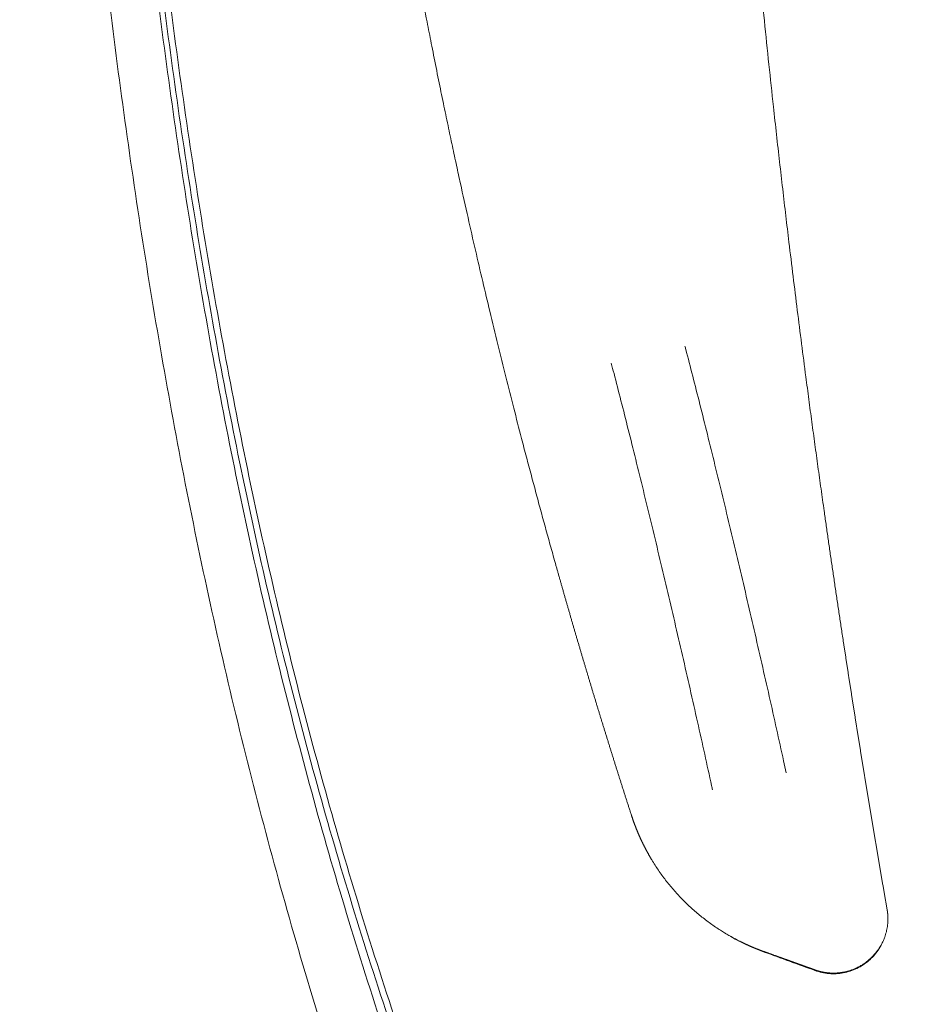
# Model space of a CAD drawing. Header units: millimetres. Extents: x -860 to 860, y -3056 to 396.
# Tile 2 of 242: x -860 to -447, y -2547 to -2092. Entities that reach past the tile are written whole.
import ezdxf

# ---------------------------------------------------------------- set-up
doc = ezdxf.new("R2010")
doc.units = ezdxf.units.MM
doc.layers.add('ORTHO$2', color=7, linetype='Continuous', true_color=0xffffff)

msp = doc.modelspace()

# ---------------------------------------------------------------- linework, layer by layer
at = {"layer": 'ORTHO$2', "color": 155, "linetype": 'Continuous', "lineweight": 18}
for points, knots in [([(-830.48, 82.79), (-831.41, -12.59), (-833, -188.16), (-834.89, -443.93), (-836.21, -684.53), (-836.8, -885.03), (-836.81, -1045.43), (-836.5, -1165.73), (-835.68, -1285.98), (-834.16, -1406.19), (-831.86, -1526.35), (-828.51, -1646.43), (-823.38, -1766.32), (-815.78, -1885.92), (-805.1, -2005.09), (-790.77, -2123.57), (-772.18, -2241.02), (-752.58, -2337.66), (-734.06, -2413.93), (-718.75, -2470.53), (-702.04, -2526.47), (-683.98, -2581.73), (-664.61, -2636.29), (-643.94, -2690.13), (-627.47, -2729.95), (-617.04, -2754.11), (-613.93, -2761.23), (-612.01, -2765.6), (-610.32, -2769.42), (-607.64, -2775.41), (-603.71, -2784.11), (-592.42, -2808.45), (-577.3, -2838.28), (-558.15, -2871.41), (-542.8, -2895.73), (-526.43, -2919.46), (-509.02, -2942.55), (-490.56, -2964.95), (-474.31, -2982.99), (-461.21, -2996.59), (-454.3, -3003.48), (-450.36, -3007.31), (-449.03, -3008.6), (-447.92, -3009.67), (-447, -3010.49), (-446.31, -3011.09), (-445.61, -3011.66), (-444.89, -3012.21), (-444.12, -3012.79), (-443.28, -3013.4), (-442.52, -3013.91), (-441.92, -3014.31), (-441.31, -3014.69), (-440.7, -3015.06), (-440.09, -3015.41), (-439.47, -3015.76), (-438.85, -3016.09), (-438.22, -3016.41), (-437.74, -3016.65), (-437.34, -3016.84), (-437.02, -3016.99), (-435.74, -3017.57), (-433.93, -3018.29), (-431.58, -3019.04), (-429.71, -3019.55), (-428.07, -3019.9), (-426.69, -3020.15), (-425.31, -3020.36), (-423.92, -3020.51), (-422.52, -3020.62), (-421.65, -3020.66), (-420.95, -3020.69), (-420.25, -3020.7), (-419.33, -3020.72), (-418.43, -3020.74), (-417.73, -3020.75), (-417.29, -3020.75), (-416.88, -3020.76), (-416.43, -3020.76), (-415.95, -3020.77), (-415.3, -3020.77), (-414.5, -3020.78), (-413.25, -3020.78), (-411.68, -3020.77), (-409.17, -3020.74), (-402.28, -3020.66), (-385.98, -3020.48), (-330.84, -3019.86), (-240.6, -3018.98), (-120.3, -3018.43), (-40.1, -3018.42), (0, -3018.42)], [0, 0, 0, 0, 0.078294, 0.144131, 0.209967, 0.275803, 0.308721, 0.341639, 0.374557, 0.407475, 0.440393, 0.473311, 0.506229, 0.539147, 0.572065, 0.604983, 0.637901, 0.670819, 0.687278, 0.703737, 0.720197, 0.736656, 0.753115, 0.769574, 0.786033, 0.790147, 0.792205, 0.792719, 0.794262, 0.795805, 0.798377, 0.802492, 0.818951, 0.82718, 0.83541, 0.843639, 0.851869, 0.860098, 0.868328, 0.872443, 0.876043, 0.876557, 0.877072, 0.877586, 0.877843, 0.8781, 0.878357, 0.878615, 0.878872, 0.879129, 0.879386, 0.879515, 0.879643, 0.879901, 0.880029, 0.880158, 0.880415, 0.880543, 0.880672, 0.880801, 0.880865, 0.880929, 0.881829, 0.882279, 0.882729, 0.883244, 0.883501, 0.883758, 0.884272, 0.88453, 0.884787, 0.884915, 0.885044, 0.885301, 0.88559, 0.885703, 0.885815, 0.885928, 0.886041, 0.886185, 0.88633, 0.886587, 0.886844, 0.887359, 0.887873, 0.888902, 0.893016, 0.901246, 0.934164, 0.967082, 1, 1, 1, 1]), ([(0, -3008.49), (-40.1, -3008.49), (-120.31, -3008.5), (-240.62, -3009.19), (-330.84, -3010.36), (-385.98, -3011.29), (-402.27, -3011.58), (-409.16, -3011.7), (-411.67, -3011.75), (-413.23, -3011.78), (-414.49, -3011.8), (-415.29, -3011.82), (-415.96, -3011.83), (-416.45, -3011.84), (-416.9, -3011.85), (-417.31, -3011.85), (-417.72, -3011.86), (-418.34, -3011.87), (-419.14, -3011.89), (-419.97, -3011.91), (-420.6, -3011.92), (-421.23, -3011.93), (-422.02, -3011.92), (-423.29, -3011.88), (-424.57, -3011.79), (-425.84, -3011.65), (-427.12, -3011.47), (-428.63, -3011.2), (-430.36, -3010.8), (-432.55, -3010.18), (-434.24, -3009.58), (-435.44, -3009.07), (-435.74, -3008.94), (-436.12, -3008.78), (-436.56, -3008.58), (-437.15, -3008.3), (-437.73, -3008.01), (-438.31, -3007.7), (-438.89, -3007.39), (-439.46, -3007.06), (-440.03, -3006.72), (-440.6, -3006.37), (-441.29, -3005.92), (-442.09, -3005.36), (-442.85, -3004.81), (-443.58, -3004.24), (-444.28, -3003.66), (-444.97, -3003.07), (-445.86, -3002.24), (-446.93, -3001.17), (-448.22, -2999.88), (-452.06, -2996.01), (-458.8, -2989.06), (-471.54, -2975.37), (-487.36, -2957.25), (-505.32, -2934.84), (-522.26, -2911.79), (-538.2, -2888.15), (-553.16, -2863.98), (-571.87, -2831.09), (-586.73, -2801.55), (-597.93, -2777.45), (-601.85, -2768.84), (-604.52, -2762.9), (-606.22, -2759.11), (-608.14, -2754.77), (-611.27, -2747.71), (-621.73, -2723.71), (-638.26, -2684.18), (-659.02, -2630.74), (-678.47, -2576.6), (-696.6, -2521.77), (-713.36, -2466.26), (-728.71, -2410.08), (-747.28, -2334.37), (-766.92, -2238.35), (-785.55, -2121.53), (-799.89, -2003.58), (-810.56, -1884.85), (-818.14, -1765.6), (-823.24, -1645.96), (-826.55, -1526.05), (-828.82, -1405.98), (-830.28, -1285.86), (-831.05, -1165.67), (-831.33, -1045.4), (-831.3, -885.02), (-830.73, -684.54), (-829.44, -443.96), (-827.6, -188.21), (-826.05, -12.66), (-825.14, 82.7)], [0, 0, 0, 0, 0.032918, 0.065837, 0.098755, 0.106984, 0.111099, 0.112128, 0.112642, 0.113157, 0.113414, 0.113671, 0.113816, 0.11396, 0.114073, 0.114185, 0.114298, 0.11441, 0.1147, 0.114957, 0.115085, 0.115214, 0.115471, 0.115728, 0.116243, 0.1165, 0.116757, 0.117271, 0.117721, 0.118171, 0.119072, 0.119136, 0.1192, 0.119329, 0.119457, 0.119586, 0.119843, 0.119972, 0.1201, 0.120357, 0.120486, 0.120615, 0.120872, 0.121129, 0.121386, 0.121643, 0.1219, 0.122158, 0.122415, 0.122929, 0.123444, 0.123958, 0.127558, 0.131673, 0.139903, 0.148132, 0.156362, 0.164591, 0.172821, 0.181051, 0.19751, 0.201624, 0.204196, 0.205739, 0.207282, 0.207797, 0.209854, 0.213969, 0.230428, 0.246887, 0.263346, 0.279805, 0.296264, 0.312724, 0.329183, 0.362101, 0.395019, 0.427938, 0.460856, 0.493774, 0.526692, 0.559611, 0.592529, 0.625447, 0.658365, 0.691284, 0.724202, 0.790039, 0.855875, 0.921712, 1, 1, 1, 1]), ([(-454.59, -3040.48), (-454.84, -3040.28), (-455.28, -3039.93), (-455.96, -3039.39), (-456.7, -3038.78), (-457.7, -3037.95), (-458.96, -3036.87), (-460.45, -3035.59), (-464.74, -3031.87), (-472.32, -3025.12), (-486.68, -3011.71), (-504.53, -2993.76), (-524.81, -2971.25), (-543.93, -2947.85), (-561.87, -2923.62), (-578.62, -2898.64), (-599.36, -2864.46), (-615.44, -2833.54), (-627.1, -2808.28), (-631.11, -2799.25), (-633.81, -2793.04), (-635.48, -2789.11), (-637.38, -2784.63), (-640.47, -2777.34), (-650.78, -2752.6), (-667.05, -2711.75), (-687.46, -2656.46), (-706.59, -2600.4), (-724.44, -2543.6), (-741, -2486.1), (-756.19, -2427.98), (-774.57, -2349.74), (-794.06, -2250.84), (-812.56, -2131.07), (-826.88, -2010.65), (-837.59, -1889.9), (-845.25, -1769.01), (-850.48, -1648.17), (-853.96, -1527.5), (-856.4, -1406.95), (-858.09, -1286.43), (-859.07, -1165.95), (-859.49, -1045.55), (-859.54, -885.05), (-858.93, -684.47), (-857.46, -443.8), (-855.42, -189.41), (-853.75, -15.25), (-852.77, 78.7)], [0, 0, 0, 0, 0.000291, 0.000584, 0.000877, 0.00117, 0.001757, 0.002343, 0.002929, 0.007032, 0.011722, 0.021101, 0.03048, 0.039859, 0.049239, 0.058618, 0.067997, 0.086755, 0.091445, 0.094376, 0.096134, 0.097893, 0.098479, 0.100824, 0.105513, 0.124272, 0.14303, 0.161788, 0.180547, 0.199305, 0.218063, 0.236821, 0.274338, 0.311855, 0.349371, 0.386888, 0.424404, 0.461921, 0.499438, 0.536954, 0.574471, 0.611987, 0.649504, 0.687021, 0.762054, 0.837087, 0.91212, 1, 1, 1, 1]), ([(0, -3011.04), (-40.1, -3011.04), (-120.31, -3011.05), (-240.61, -3011.76), (-330.84, -3012.98), (-385.98, -3013.95), (-402.28, -3014.25), (-409.17, -3014.38), (-411.67, -3014.43), (-413.24, -3014.46), (-414.5, -3014.49), (-415.3, -3014.51), (-415.97, -3014.52), (-416.45, -3014.53), (-416.91, -3014.54), (-417.33, -3014.55), (-417.76, -3014.56), (-418.43, -3014.58), (-419.3, -3014.59), (-420.2, -3014.61), (-420.88, -3014.62), (-421.57, -3014.63), (-422.43, -3014.62), (-423.81, -3014.57), (-425.19, -3014.47), (-426.58, -3014.31), (-427.96, -3014.11), (-429.59, -3013.81), (-431.47, -3013.37), (-433.85, -3012.69), (-435.67, -3012.02), (-436.97, -3011.47), (-437.3, -3011.33), (-437.7, -3011.15), (-438.18, -3010.93), (-438.82, -3010.62), (-439.45, -3010.31), (-440.08, -3009.97), (-440.7, -3009.63), (-441.31, -3009.27), (-441.93, -3008.9), (-442.54, -3008.51), (-443.29, -3008.01), (-444.15, -3007.42), (-444.94, -3006.84), (-445.67, -3006.27), (-446.38, -3005.69), (-447.07, -3005.09), (-447.97, -3004.26), (-449.04, -3003.17), (-450.33, -3001.88), (-454.18, -2997.98), (-460.95, -2990.98), (-473.75, -2977.18), (-489.63, -2958.95), (-507.66, -2936.39), (-524.66, -2913.21), (-540.66, -2889.45), (-555.68, -2865.15), (-574.45, -2832.12), (-589.36, -2802.46), (-600.59, -2778.3), (-604.52, -2769.67), (-607.2, -2763.71), (-608.9, -2759.92), (-610.83, -2755.58), (-613.96, -2748.51), (-624.44, -2724.5), (-640.99, -2684.95), (-661.77, -2631.48), (-681.25, -2577.31), (-699.4, -2522.45), (-716.19, -2466.89), (-731.56, -2410.67), (-750.15, -2334.88), (-769.82, -2238.78), (-788.47, -2121.87), (-802.82, -2003.85), (-813.49, -1885.05), (-821.09, -1765.74), (-826.19, -1646.06), (-829.49, -1526.11), (-831.76, -1406.03), (-833.22, -1285.89), (-833.99, -1165.69), (-834.27, -1045.41), (-834.24, -885.02), (-833.66, -684.53), (-832.38, -443.95), (-830.55, -189.36), (-829.01, -14.96), (-828.11, 79.23)], [0, 0, 0, 0, 0.03295, 0.065899, 0.098849, 0.107087, 0.111205, 0.112235, 0.11275, 0.113265, 0.113522, 0.11378, 0.113924, 0.114069, 0.114182, 0.114294, 0.114407, 0.11452, 0.114809, 0.115067, 0.115195, 0.115324, 0.115582, 0.115839, 0.116354, 0.116611, 0.116869, 0.117383, 0.117834, 0.118284, 0.119185, 0.11925, 0.119314, 0.119443, 0.119572, 0.1197, 0.119958, 0.120086, 0.120215, 0.120472, 0.120601, 0.12073, 0.120987, 0.121245, 0.121502, 0.12176, 0.122017, 0.122274, 0.122532, 0.123047, 0.123562, 0.124076, 0.12768, 0.131799, 0.140036, 0.148274, 0.156511, 0.164749, 0.172986, 0.181224, 0.197698, 0.201817, 0.204391, 0.205936, 0.20748, 0.207995, 0.210055, 0.214173, 0.230648, 0.247123, 0.263598, 0.280073, 0.296548, 0.313023, 0.329497, 0.362447, 0.395397, 0.428347, 0.461296, 0.494246, 0.527196, 0.560146, 0.593095, 0.626045, 0.658995, 0.691945, 0.724894, 0.790794, 0.856693, 0.922593, 1, 1, 1, 1]), ([(-727.93, -1499.99), (-727.93, -1500.52), (-727.93, -1501.57), (-727.93, -1503.14), (-727.93, -1504.72), (-727.92, -1506.3), (-727.92, -1507.88), (-727.92, -1509.46), (-727.91, -1511.05), (-727.91, -1512.63), (-727.9, -1514.22), (-727.89, -1515.81), (-727.88, -1517.4), (-727.87, -1518.99), (-727.86, -1520.59), (-727.85, -1522.18), (-727.84, -1523.78), (-727.83, -1525.38), (-727.82, -1526.98), (-727.8, -1528.58), (-727.79, -1530.19), (-727.77, -1531.79), (-727.75, -1533.4), (-727.74, -1535.01), (-727.72, -1536.62), (-727.7, -1538.23), (-727.68, -1539.85), (-727.66, -1541.47), (-727.64, -1543.08), (-727.61, -1544.7), (-727.59, -1546.32), (-727.57, -1547.95), (-727.54, -1549.57), (-727.52, -1551.2), (-727.49, -1552.83), (-727.46, -1554.46), (-727.43, -1556.09), (-727.4, -1557.72), (-727.37, -1559.35), (-727.34, -1560.99), (-727.31, -1562.63), (-727.27, -1564.27), (-727.24, -1565.91), (-727.2, -1567.55), (-727.17, -1569.2), (-727.13, -1570.84), (-727.09, -1572.49), (-727.06, -1574.14), (-727.02, -1575.79), (-726.98, -1577.45), (-726.93, -1579.1), (-726.89, -1580.76), (-726.85, -1582.42), (-726.8, -1584.08), (-726.76, -1585.74), (-726.71, -1587.4), (-726.67, -1589.07), (-726.62, -1590.74), (-726.57, -1592.4), (-726.52, -1594.07), (-726.47, -1595.75), (-726.42, -1597.42), (-726.36, -1599.09), (-726.31, -1600.77), (-726.26, -1602.45), (-726.2, -1604.13), (-726.14, -1605.81), (-726.09, -1607.5), (-726.03, -1609.18), (-725.97, -1610.87), (-725.91, -1612.56), (-725.85, -1614.25), (-725.78, -1615.94), (-725.72, -1617.63), (-725.66, -1619.33), (-725.59, -1621.02), (-725.24, -1629.96), (-724.54, -1646.32), (-723.32, -1670.26), (-721.88, -1694.73), (-720.22, -1719.72), (-718.55, -1742.01), (-716.96, -1761.56), (-715.5, -1778.3), (-713.92, -1795.38), (-712.21, -1812.8), (-710.37, -1830.56), (-708.39, -1848.65), (-706.42, -1865.7), (-704.48, -1881.72), (-702.59, -1896.73), (-700.57, -1912.11), (-698.65, -1926.26), (-696.83, -1939.19), (-695.14, -1950.9), (-693.35, -1962.99), (-691.45, -1975.47), (-689.18, -1989.94), (-686.43, -2006.93), (-683.07, -2026.98), (-680.32, -2042.64), (-678.38, -2053.44), (-677.39, -2058.91), (-676.29, -2064.9), (-675.09, -2071.41), (-673.33, -2080.75), (-671.33, -2091.25), (-669.38, -2101.19), (-667.61, -2110.15), (-665.75, -2119.42), (-663.52, -2130.29), (-661.39, -2140.52), (-659.36, -2150.11), (-657.44, -2159.06), (-655.04, -2170.07), (-652.13, -2183.15), (-648.7, -2198.27), (-645.34, -2212.71), (-641.89, -2227.25), (-638.33, -2241.95), (-634.63, -2256.87), (-630.97, -2271.35), (-627.78, -2283.73), (-625.06, -2294.13), (-622.79, -2302.68), (-620.53, -2311.13), (-618.27, -2319.49), (-616.01, -2327.74), (-613.75, -2335.89), (-612.17, -2341.56), (-611.26, -2344.77), (-611.04, -2345.56), (-610.82, -2346.35), (-610.59, -2347.15), (-610.37, -2347.94), (-610.15, -2348.73), (-609.92, -2349.52), (-609.7, -2350.32), (-609.47, -2351.11), (-609.25, -2351.9), (-609.02, -2352.69), (-608.8, -2353.49), (-608.57, -2354.28), (-608.35, -2355.07), (-608.12, -2355.86), (-607.89, -2356.66), (-607.67, -2357.45), (-607.44, -2358.24), (-607.21, -2359.04), (-606.99, -2359.83), (-606.76, -2360.62), (-606.53, -2361.41), (-606.3, -2362.21), (-606.08, -2363), (-605.85, -2363.79), (-605.62, -2364.59), (-605.39, -2365.38), (-605.16, -2366.17), (-604.93, -2366.97), (-604.7, -2367.76), (-604.47, -2368.55), (-604.24, -2369.35), (-604.01, -2370.14), (-603.78, -2370.93), (-603.55, -2371.73), (-603.32, -2372.52), (-603.09, -2373.32), (-602.86, -2374.11), (-602.62, -2374.9), (-602.39, -2375.7), (-602.16, -2376.49), (-601.93, -2377.28), (-601.69, -2378.08), (-601.46, -2378.87), (-601.23, -2379.66), (-601, -2380.46), (-600.76, -2381.25), (-600.53, -2382.05), (-600.29, -2382.84), (-600.06, -2383.63), (-599.83, -2384.43), (-599.59, -2385.22), (-599.36, -2386.02), (-599.12, -2386.81), (-598.88, -2387.6), (-598.65, -2388.4), (-598.41, -2389.19), (-598.18, -2389.99), (-597.94, -2390.78), (-597.7, -2391.57), (-597.47, -2392.37), (-597.23, -2393.16), (-596.99, -2393.96), (-596.75, -2394.75), (-596.52, -2395.55), (-596.28, -2396.34), (-596.04, -2397.13), (-595.8, -2397.93), (-595.56, -2398.72), (-595.32, -2399.52), (-595.08, -2400.31), (-594.85, -2401.1), (-594.61, -2401.9), (-594.37, -2402.69), (-594.13, -2403.49), (-593.89, -2404.28), (-593.64, -2405.08), (-593.4, -2405.87), (-593.16, -2406.66), (-592.92, -2407.46), (-592.68, -2408.25), (-592.44, -2409.05), (-592.2, -2409.84), (-591.95, -2410.64), (-591.71, -2411.43), (-591.47, -2412.22), (-591.23, -2413.02), (-590.98, -2413.81), (-590.74, -2414.61), (-590.5, -2415.4), (-590.25, -2416.2), (-590.01, -2416.99), (-589.76, -2417.79), (-589.52, -2418.58), (-589.27, -2419.37), (-589.03, -2420.17), (-588.78, -2420.96), (-588.54, -2421.76), (-588.29, -2422.55), (-588.05, -2423.35), (-587.8, -2424.14), (-587.55, -2424.93), (-587.31, -2425.73), (-587.06, -2426.52), (-586.81, -2427.32), (-586.57, -2428.11), (-586.32, -2428.91), (-586.07, -2429.7), (-585.82, -2430.5), (-585.57, -2431.29), (-585.33, -2432.08), (-585.08, -2432.88), (-584.83, -2433.67), (-584.58, -2434.47), (-584.33, -2435.26), (-584.08, -2436.06), (-583.83, -2436.85), (-583.58, -2437.65), (-583.33, -2438.44), (-583.08, -2439.23), (-582.83, -2440.03), (-582.58, -2440.82), (-582.32, -2441.62), (-582.07, -2442.41), (-581.82, -2443.21), (-581.57, -2444), (-581.32, -2444.8), (-581.06, -2445.59), (-580.81, -2446.39), (-580.56, -2447.18), (-580.31, -2447.97), (-580.05, -2448.77), (-579.8, -2449.56), (-579.54, -2450.36), (-579.29, -2451.15), (-579.04, -2451.95), (-578.78, -2452.74), (-578.53, -2453.54), (-578.27, -2454.33), (-578.02, -2455.13), (-577.76, -2455.92), (-577.5, -2456.72), (-577.25, -2457.51), (-576.99, -2458.3), (-576.74, -2459.1), (-576.56, -2459.63), (-576.48, -2459.89)], [0, 0, 0, 0, 0.001605, 0.003212, 0.00482, 0.006431, 0.008043, 0.009657, 0.011272, 0.012889, 0.014508, 0.016129, 0.017751, 0.019375, 0.021001, 0.022629, 0.024258, 0.025889, 0.027522, 0.029156, 0.030792, 0.03243, 0.03407, 0.035711, 0.037355, 0.039, 0.040646, 0.042295, 0.043945, 0.045597, 0.04725, 0.048905, 0.050563, 0.052221, 0.053882, 0.055544, 0.057208, 0.058874, 0.060542, 0.062211, 0.063882, 0.065555, 0.067229, 0.068906, 0.070584, 0.072263, 0.073945, 0.075628, 0.077313, 0.079, 0.080689, 0.082379, 0.084071, 0.085765, 0.08746, 0.089158, 0.090857, 0.092558, 0.09426, 0.095965, 0.097671, 0.099378, 0.101088, 0.102799, 0.104513, 0.106227, 0.107944, 0.109662, 0.111383, 0.113105, 0.114828, 0.116554, 0.118281, 0.12001, 0.12174, 0.123473, 0.125207, 0.149112, 0.173571, 0.198583, 0.224147, 0.250261, 0.267057, 0.284214, 0.301732, 0.319611, 0.337851, 0.35645, 0.375409, 0.390477, 0.405941, 0.421802, 0.438059, 0.44976, 0.461866, 0.474376, 0.48729, 0.500607, 0.519353, 0.54017, 0.563058, 0.568215, 0.573914, 0.580153, 0.586934, 0.594257, 0.609397, 0.619792, 0.625442, 0.637494, 0.648881, 0.659604, 0.669663, 0.679057, 0.687788, 0.704398, 0.720325, 0.735567, 0.750126, 0.766396, 0.782214, 0.797578, 0.812486, 0.821693, 0.830804, 0.839818, 0.848735, 0.857554, 0.866275, 0.874897, 0.875746, 0.876594, 0.877443, 0.878292, 0.879141, 0.87999, 0.88084, 0.881689, 0.882539, 0.883388, 0.884238, 0.885088, 0.885938, 0.886788, 0.887639, 0.888489, 0.88934, 0.890191, 0.891041, 0.891892, 0.892744, 0.893595, 0.894446, 0.895298, 0.896149, 0.897001, 0.897853, 0.898705, 0.899557, 0.900409, 0.901262, 0.902114, 0.902967, 0.903819, 0.904672, 0.905525, 0.906378, 0.907232, 0.908085, 0.908938, 0.909792, 0.910646, 0.911499, 0.912353, 0.913207, 0.914061, 0.914916, 0.91577, 0.916624, 0.917479, 0.918334, 0.919189, 0.920043, 0.920899, 0.921754, 0.922609, 0.923464, 0.92432, 0.925175, 0.926031, 0.926887, 0.927743, 0.928599, 0.929455, 0.930311, 0.931167, 0.932024, 0.93288, 0.933737, 0.934594, 0.93545, 0.936307, 0.937164, 0.938022, 0.938879, 0.939736, 0.940593, 0.941451, 0.942309, 0.943166, 0.944024, 0.944882, 0.94574, 0.946598, 0.947456, 0.948315, 0.949173, 0.950032, 0.95089, 0.951749, 0.952608, 0.953467, 0.954326, 0.955185, 0.956044, 0.956903, 0.957763, 0.958622, 0.959482, 0.960341, 0.961201, 0.962061, 0.962921, 0.963781, 0.964641, 0.965502, 0.966362, 0.967223, 0.968083, 0.968944, 0.969805, 0.970666, 0.971527, 0.972388, 0.973249, 0.97411, 0.974972, 0.975833, 0.976695, 0.977557, 0.978419, 0.979281, 0.980143, 0.981005, 0.981867, 0.98273, 0.983592, 0.984455, 0.985317, 0.98618, 0.987043, 0.987906, 0.988769, 0.989633, 0.990496, 0.991359, 0.992223, 0.993087, 0.99395, 0.994814, 0.995678, 0.996542, 0.997407, 0.998271, 0.999135, 1, 1, 1, 1]), ([(-458.15, -2503.6), (-458.26, -2502.99), (-458.47, -2501.76), (-458.79, -2499.93), (-459.11, -2498.09), (-459.43, -2496.25), (-459.75, -2494.42), (-460.06, -2492.58), (-460.38, -2490.74), (-460.7, -2488.9), (-461.01, -2487.06), (-461.33, -2485.22), (-461.64, -2483.38), (-461.95, -2481.54), (-462.27, -2479.7), (-462.58, -2477.85), (-462.89, -2476.01), (-463.21, -2474.16), (-463.52, -2472.32), (-463.83, -2470.47), (-464.14, -2468.63), (-464.45, -2466.78), (-464.76, -2464.93), (-465.07, -2463.08), (-465.38, -2461.23), (-465.69, -2459.38), (-465.99, -2457.53), (-466.3, -2455.68), (-466.61, -2453.83), (-466.91, -2451.98), (-467.22, -2450.12), (-467.52, -2448.27), (-467.83, -2446.41), (-468.13, -2444.56), (-468.44, -2442.7), (-468.74, -2440.84), (-469.04, -2438.98), (-469.35, -2437.12), (-469.65, -2435.26), (-469.95, -2433.4), (-470.25, -2431.54), (-470.55, -2429.67), (-470.85, -2427.81), (-471.15, -2425.94), (-471.45, -2424.08), (-471.75, -2422.21), (-472.05, -2420.34), (-472.35, -2418.47), (-472.65, -2416.6), (-472.94, -2414.73), (-473.24, -2412.86), (-473.53, -2410.98), (-473.83, -2409.11), (-474.13, -2407.23), (-474.42, -2405.36), (-474.71, -2403.48), (-475.01, -2401.6), (-475.3, -2399.72), (-475.6, -2397.84), (-475.89, -2395.96), (-476.18, -2394.07), (-476.47, -2392.19), (-476.76, -2390.3), (-477.05, -2388.42), (-477.34, -2386.53), (-477.63, -2384.64), (-477.92, -2382.75), (-478.43, -2379.42), (-479.16, -2374.66), (-480.09, -2368.46), (-481.02, -2362.26), (-481.94, -2356.08), (-482.85, -2349.89), (-483.76, -2343.72), (-484.66, -2337.55), (-485.55, -2331.39), (-486.43, -2325.24), (-487.5, -2317.74), (-488.75, -2308.86), (-490.17, -2298.59), (-491.59, -2288.27), (-493, -2277.9), (-494.39, -2267.49), (-495.98, -2255.43), (-497.76, -2241.67), (-499.73, -2226.17), (-501.67, -2210.5), (-503.44, -2195.92), (-505.05, -2182.44), (-506.49, -2170.06), (-507.93, -2157.54), (-509.36, -2144.86), (-511.01, -2129.82), (-512.9, -2112.28), (-515, -2092.13), (-517.07, -2071.44), (-519.13, -2050.2), (-521.16, -2028.42), (-523.39, -2003.46), (-525.79, -1975), (-527.86, -1948.96), (-529.43, -1928), (-530.56, -1912.46), (-531.68, -1896.44), (-532.66, -1881.67), (-533.53, -1868.18), (-534.3, -1855.98), (-535.06, -1843.34), (-535.82, -1830.26), (-536.44, -1819.15), (-536.93, -1810.04), (-537.3, -1802.97), (-537.68, -1795.56), (-538.07, -1787.82), (-538.47, -1779.74), (-538.87, -1771.33), (-539.27, -1762.59), (-539.58, -1755.55), (-539.82, -1750.08), (-539.99, -1746), (-540.2, -1741.13), (-540.43, -1735.45), (-540.69, -1728.97), (-541.03, -1720.25), (-541.4, -1710.17), (-541.77, -1699.61), (-542.19, -1687.29), (-542.63, -1673), (-543.1, -1656.54), (-543.48, -1641.31), (-543.81, -1627.06), (-544.09, -1613.53), (-544.33, -1600.44), (-544.53, -1587.75), (-544.71, -1575.46), (-544.81, -1566.99), (-544.86, -1562.19), (-544.87, -1560.93), (-544.88, -1559.68), (-544.9, -1558.42), (-544.91, -1557.17), (-544.92, -1555.93), (-544.93, -1554.68), (-544.94, -1553.44), (-544.95, -1552.2), (-544.97, -1550.96), (-544.98, -1549.73), (-544.99, -1548.49), (-545, -1547.26), (-545.01, -1546.04), (-545.01, -1544.81), (-545.02, -1543.59), (-545.03, -1542.36), (-545.04, -1541.14), (-545.05, -1539.93), (-545.06, -1538.71), (-545.07, -1537.5), (-545.07, -1536.29), (-545.08, -1535.08), (-545.09, -1533.88), (-545.09, -1532.68), (-545.1, -1531.48), (-545.11, -1530.28), (-545.11, -1529.08), (-545.12, -1527.89), (-545.12, -1526.7), (-545.13, -1525.51), (-545.13, -1524.32), (-545.14, -1523.14), (-545.14, -1521.96), (-545.15, -1520.78), (-545.15, -1519.6), (-545.15, -1518.43), (-545.16, -1517.26), (-545.16, -1516.09), (-545.16, -1514.92), (-545.17, -1513.75), (-545.17, -1512.59), (-545.17, -1511.43), (-545.17, -1510.27), (-545.18, -1509.12), (-545.18, -1507.97), (-545.18, -1506.82), (-545.18, -1505.67), (-545.18, -1504.52), (-545.18, -1503.38), (-545.18, -1502.24), (-545.18, -1501.1), (-545.18, -1500.34), (-545.18, -1499.96)], [0, 0, 0, 0, 0.001879, 0.003759, 0.005639, 0.00752, 0.0094, 0.011281, 0.013163, 0.015044, 0.016926, 0.018809, 0.020691, 0.022574, 0.024458, 0.026342, 0.028226, 0.03011, 0.031995, 0.033881, 0.035767, 0.037653, 0.03954, 0.041427, 0.043315, 0.045203, 0.047092, 0.048981, 0.050871, 0.052761, 0.054652, 0.056543, 0.058435, 0.060328, 0.062221, 0.064115, 0.066009, 0.067904, 0.069799, 0.071695, 0.073592, 0.075489, 0.077387, 0.079286, 0.081186, 0.083086, 0.084987, 0.086888, 0.088791, 0.090694, 0.092597, 0.094502, 0.096407, 0.098313, 0.10022, 0.102128, 0.104037, 0.105946, 0.107856, 0.109768, 0.11168, 0.113593, 0.115506, 0.117421, 0.119337, 0.121253, 0.123171, 0.12509, 0.13138, 0.137662, 0.143935, 0.150199, 0.156453, 0.162698, 0.168933, 0.175158, 0.181372, 0.187575, 0.197885, 0.208238, 0.218632, 0.229067, 0.239541, 0.250054, 0.26544, 0.280987, 0.296693, 0.312558, 0.324784, 0.337151, 0.349661, 0.362315, 0.375115, 0.394672, 0.414739, 0.435322, 0.456426, 0.478056, 0.500216, 0.53073, 0.562687, 0.577594, 0.59297, 0.608815, 0.625133, 0.63676, 0.648817, 0.661303, 0.67422, 0.68757, 0.694222, 0.701203, 0.708513, 0.716152, 0.724122, 0.732421, 0.741051, 0.750012, 0.753238, 0.757255, 0.762062, 0.767661, 0.774053, 0.781239, 0.793457, 0.803868, 0.81247, 0.829899, 0.846124, 0.861143, 0.87495, 0.888243, 0.901142, 0.913645, 0.925751, 0.937459, 0.938699, 0.939936, 0.941172, 0.942405, 0.943636, 0.944864, 0.946091, 0.947315, 0.948536, 0.949756, 0.950973, 0.952188, 0.9534, 0.954611, 0.955818, 0.957024, 0.958227, 0.959428, 0.960627, 0.961823, 0.963018, 0.964209, 0.965399, 0.966586, 0.967771, 0.968953, 0.970133, 0.971311, 0.972487, 0.97366, 0.974831, 0.976, 0.977166, 0.97833, 0.979491, 0.980651, 0.981807, 0.982962, 0.984114, 0.985264, 0.986412, 0.987557, 0.9887, 0.989841, 0.990979, 0.992115, 0.993248, 0.994379, 0.995508, 0.996635, 0.997759, 0.998881, 1, 1, 1, 1]), ([(-504.87, -2440.28), (-505.27, -2438.43), (-506.72, -2431.78), (-509.3, -2420.04), (-512.67, -2404.96), (-516.15, -2389.62), (-519.7, -2374.12), (-523.3, -2358.57), (-526.94, -2343.06), (-530.59, -2327.71), (-534.22, -2312.6), (-537.81, -2297.85), (-541.34, -2283.54), (-544.79, -2269.76), (-548.12, -2256.62), (-550.4, -2247.78), (-551.57, -2243.3), (-551.7, -2242.79)], [0, 0, 0, 0, 0.028646, 0.102627, 0.17662, 0.250611, 0.3246, 0.398588, 0.472575, 0.546564, 0.620553, 0.694545, 0.768539, 0.842537, 0.916542, 0.990554, 1, 1, 1, 1]), ([(-585.77, -2250.76), (-585.36, -2252.32), (-583.91, -2257.9), (-581.32, -2267.98), (-577.97, -2281.26), (-574.5, -2295.16), (-570.96, -2309.57), (-567.36, -2324.41), (-563.73, -2339.57), (-560.08, -2354.95), (-556.45, -2370.46), (-552.86, -2385.99), (-549.33, -2401.45), (-545.89, -2416.72), (-542.55, -2431.7), (-540.26, -2442.13), (-539.08, -2447.56), (-538.94, -2448.22)], [0, 0, 0, 0, 0.029252, 0.103095, 0.176962, 0.250839, 0.324723, 0.398612, 0.472505, 0.546401, 0.620298, 0.694195, 0.768092, 0.841989, 0.915883, 0.989775, 1, 1, 1, 1]), ([(-576.48, -2459.89), (-576.45, -2459.99), (-576.38, -2460.18), (-576.29, -2460.47), (-576.19, -2460.76), (-576.1, -2461.05), (-576, -2461.34), (-575.9, -2461.63), (-575.8, -2461.92), (-575.7, -2462.21), (-575.6, -2462.49), (-575.5, -2462.78), (-575.39, -2463.07), (-575.29, -2463.35), (-575.19, -2463.64), (-575.08, -2463.92), (-574.97, -2464.21), (-574.87, -2464.49), (-574.76, -2464.78), (-574.65, -2465.06), (-574.54, -2465.35), (-574.43, -2465.63), (-574.32, -2465.91), (-574.21, -2466.19), (-574.09, -2466.48), (-573.98, -2466.76), (-573.86, -2467.04), (-573.75, -2467.32), (-573.63, -2467.6), (-573.51, -2467.88), (-573.4, -2468.16), (-573.28, -2468.44), (-573.16, -2468.72), (-573.04, -2469), (-572.92, -2469.28), (-572.79, -2469.55), (-572.67, -2469.83), (-572.55, -2470.11), (-572.42, -2470.38), (-572.29, -2470.66), (-572.17, -2470.94), (-572.04, -2471.21), (-571.91, -2471.49), (-571.78, -2471.76), (-571.65, -2472.04), (-571.52, -2472.31), (-571.39, -2472.58), (-571.26, -2472.86), (-571.12, -2473.13), (-570.99, -2473.4), (-570.85, -2473.68), (-570.72, -2473.95), (-570.58, -2474.22), (-570.44, -2474.49), (-570.3, -2474.76), (-570.16, -2475.03), (-570.02, -2475.3), (-569.88, -2475.57), (-569.74, -2475.84), (-569.6, -2476.11), (-569.45, -2476.37), (-569.31, -2476.64), (-569.16, -2476.91), (-569.02, -2477.18), (-568.87, -2477.44), (-568.72, -2477.71), (-568.57, -2477.98), (-568.42, -2478.24), (-568.27, -2478.51), (-568.12, -2478.77), (-567.97, -2479.04), (-567.82, -2479.3), (-567.66, -2479.56), (-567.51, -2479.83), (-567.35, -2480.09), (-567.2, -2480.35), (-566.6, -2481.34), (-565.55, -2483.03), (-563.98, -2485.4), (-562.34, -2487.72), (-560.65, -2489.99), (-558.88, -2492.21), (-557.06, -2494.37), (-555.18, -2496.49), (-553.24, -2498.54), (-551.25, -2500.54), (-549.2, -2502.47), (-547.11, -2504.35), (-544.95, -2506.17), (-542.74, -2507.93), (-540.47, -2509.64), (-538.16, -2511.28), (-535.95, -2512.75), (-533.86, -2514.07), (-531.89, -2515.25), (-529.9, -2516.38), (-527.89, -2517.46), (-526.49, -2518.18), (-525.72, -2518.56), (-525.58, -2518.63), (-525.44, -2518.69), (-525.3, -2518.76), (-525.16, -2518.83), (-525.02, -2518.9), (-524.88, -2518.97), (-524.74, -2519.03), (-524.6, -2519.1), (-524.46, -2519.17), (-524.32, -2519.23), (-524.18, -2519.3), (-524.04, -2519.36), (-523.9, -2519.43), (-523.76, -2519.5), (-523.62, -2519.56), (-523.48, -2519.63), (-523.34, -2519.69), (-523.2, -2519.75), (-523.06, -2519.82), (-522.92, -2519.88), (-522.78, -2519.95), (-522.64, -2520.01), (-522.5, -2520.07), (-522.36, -2520.14), (-522.22, -2520.2), (-522.08, -2520.26), (-521.94, -2520.32), (-521.8, -2520.39), (-521.66, -2520.45), (-521.52, -2520.51), (-521.38, -2520.57), (-521.23, -2520.63), (-521.09, -2520.69), (-520.95, -2520.76), (-520.81, -2520.82), (-520.67, -2520.88), (-520.53, -2520.94), (-520.39, -2521), (-520.25, -2521.06), (-520.1, -2521.12), (-519.96, -2521.18), (-519.82, -2521.23), (-519.68, -2521.29), (-519.54, -2521.35), (-519.39, -2521.41), (-519.25, -2521.47), (-519.11, -2521.53), (-518.97, -2521.58), (-518.83, -2521.64), (-518.68, -2521.7), (-518.54, -2521.76), (-518.4, -2521.81), (-518.26, -2521.87), (-518.11, -2521.93), (-517.97, -2521.98), (-517.83, -2522.04), (-517.69, -2522.09), (-517.54, -2522.15), (-517.4, -2522.2), (-517.26, -2522.26), (-517.11, -2522.31), (-516.97, -2522.37), (-516.83, -2522.42), (-516.69, -2522.48), (-516.54, -2522.53), (-516.4, -2522.58), (-516.26, -2522.64), (-516.11, -2522.69), (-515.97, -2522.74), (-515.83, -2522.8), (-515.68, -2522.85), (-515.54, -2522.9), (-515.39, -2522.95), (-515.3, -2522.99), (-515.25, -2523)], [0, 0, 0, 0, 0.00331, 0.006619, 0.009928, 0.013237, 0.016546, 0.019854, 0.023162, 0.026469, 0.029777, 0.033084, 0.036391, 0.039698, 0.043005, 0.046311, 0.049618, 0.052925, 0.056231, 0.059538, 0.062845, 0.066152, 0.069459, 0.072766, 0.076073, 0.079381, 0.082689, 0.085997, 0.089305, 0.092614, 0.095923, 0.099232, 0.102542, 0.105852, 0.109163, 0.112474, 0.115785, 0.119098, 0.12241, 0.125724, 0.129038, 0.132352, 0.135667, 0.138983, 0.1423, 0.145618, 0.148936, 0.152255, 0.155575, 0.158896, 0.162217, 0.16554, 0.168863, 0.172188, 0.175513, 0.17884, 0.182167, 0.185496, 0.188826, 0.192157, 0.195489, 0.198822, 0.202157, 0.205492, 0.208829, 0.212168, 0.215507, 0.218848, 0.222191, 0.225534, 0.228879, 0.232226, 0.235574, 0.238924, 0.242275, 0.245627, 0.248982, 0.280178, 0.311386, 0.342628, 0.373924, 0.405194, 0.436445, 0.467697, 0.498968, 0.530141, 0.561251, 0.592317, 0.623359, 0.654819, 0.686166, 0.717419, 0.748597, 0.773916, 0.799129, 0.824247, 0.849279, 0.874235, 0.875932, 0.877628, 0.879324, 0.881019, 0.882713, 0.884407, 0.8861, 0.887793, 0.889485, 0.891176, 0.892867, 0.894557, 0.896247, 0.897936, 0.899624, 0.901312, 0.903, 0.904686, 0.906373, 0.908058, 0.909744, 0.911428, 0.913112, 0.914796, 0.916478, 0.918161, 0.919843, 0.921524, 0.923205, 0.924885, 0.926565, 0.928244, 0.929923, 0.931601, 0.933279, 0.934956, 0.936632, 0.938308, 0.939984, 0.941659, 0.943334, 0.945008, 0.946682, 0.948355, 0.950028, 0.9517, 0.953372, 0.955043, 0.956714, 0.958384, 0.960054, 0.961723, 0.963392, 0.965061, 0.966729, 0.968397, 0.970064, 0.97173, 0.973397, 0.975063, 0.976728, 0.978393, 0.980057, 0.981722, 0.983385, 0.985049, 0.986712, 0.988374, 0.990036, 0.991698, 0.993359, 0.99502, 0.99668, 0.99834, 1, 1, 1, 1]), ([(-491.62, -2531.5), (-491.58, -2531.52), (-491.48, -2531.55), (-491.35, -2531.6), (-491.21, -2531.64), (-491.07, -2531.69), (-490.94, -2531.74), (-490.8, -2531.78), (-490.66, -2531.82), (-490.52, -2531.87), (-490.38, -2531.91), (-490.25, -2531.95), (-490.11, -2531.99), (-489.97, -2532.03), (-489.83, -2532.07), (-489.69, -2532.11), (-489.55, -2532.15), (-489.41, -2532.18), (-489.27, -2532.22), (-489.13, -2532.25), (-488.99, -2532.29), (-488.85, -2532.32), (-488.71, -2532.35), (-488.57, -2532.39), (-488.43, -2532.42), (-488.29, -2532.45), (-488.14, -2532.48), (-488, -2532.5), (-487.86, -2532.53), (-487.72, -2532.56), (-487.58, -2532.59), (-487.43, -2532.61), (-487.29, -2532.64), (-487.15, -2532.66), (-487, -2532.68), (-486.86, -2532.7), (-486.72, -2532.73), (-486.57, -2532.75), (-486.43, -2532.77), (-486.28, -2532.78), (-486.14, -2532.8), (-485.99, -2532.82), (-485.85, -2532.84), (-485.7, -2532.85), (-485.56, -2532.87), (-485.41, -2532.88), (-485.26, -2532.89), (-484.61, -2532.95), (-483.44, -2533), (-481.76, -2532.97), (-480.09, -2532.83), (-478.54, -2532.59), (-477.12, -2532.29), (-475.83, -2531.94), (-474.56, -2531.53), (-473.31, -2531.04), (-471.99, -2530.45), (-470.61, -2529.74), (-469.2, -2528.88), (-467.84, -2527.93), (-466.56, -2526.9), (-465.35, -2525.79), (-464.22, -2524.62), (-463.17, -2523.37), (-462.2, -2522.06), (-461.33, -2520.7), (-460.54, -2519.29), (-459.85, -2517.84), (-459.3, -2516.44), (-458.85, -2515.12), (-458.51, -2513.88), (-458.23, -2512.62), (-458.02, -2511.35), (-457.92, -2510.47), (-457.88, -2509.99), (-457.87, -2509.92), (-457.86, -2509.84), (-457.86, -2509.77), (-457.85, -2509.69), (-457.85, -2509.61), (-457.84, -2509.54), (-457.84, -2509.46), (-457.83, -2509.38), (-457.83, -2509.31), (-457.82, -2509.23), (-457.82, -2509.15), (-457.81, -2509.08), (-457.81, -2509), (-457.81, -2508.92), (-457.8, -2508.85), (-457.8, -2508.77), (-457.8, -2508.69), (-457.79, -2508.62), (-457.79, -2508.54), (-457.79, -2508.47), (-457.79, -2508.39), (-457.79, -2508.31), (-457.79, -2508.24), (-457.78, -2508.16), (-457.78, -2508.08), (-457.78, -2508.01), (-457.78, -2507.93), (-457.78, -2507.86), (-457.78, -2507.78), (-457.78, -2507.7), (-457.78, -2507.63), (-457.78, -2507.55), (-457.79, -2507.47), (-457.79, -2507.4), (-457.79, -2507.32), (-457.79, -2507.25), (-457.79, -2507.17), (-457.79, -2507.09), (-457.8, -2507.02), (-457.8, -2506.94), (-457.8, -2506.86), (-457.81, -2506.79), (-457.81, -2506.71), (-457.81, -2506.64), (-457.82, -2506.56), (-457.82, -2506.48), (-457.83, -2506.41), (-457.83, -2506.33), (-457.83, -2506.26), (-457.84, -2506.18), (-457.85, -2506.1), (-457.85, -2506.03), (-457.86, -2505.95), (-457.86, -2505.88), (-457.87, -2505.8), (-457.88, -2505.72), (-457.88, -2505.65), (-457.89, -2505.57), (-457.9, -2505.5), (-457.9, -2505.42), (-457.91, -2505.34), (-457.92, -2505.27), (-457.93, -2505.19), (-457.94, -2505.12), (-457.94, -2505.04), (-457.95, -2504.96), (-457.96, -2504.89), (-457.97, -2504.81), (-457.98, -2504.74), (-457.99, -2504.66), (-458, -2504.58), (-458.01, -2504.51), (-458.02, -2504.43), (-458.03, -2504.36), (-458.04, -2504.28), (-458.05, -2504.21), (-458.07, -2504.13), (-458.08, -2504.05), (-458.09, -2503.98), (-458.1, -2503.9), (-458.11, -2503.83), (-458.13, -2503.75), (-458.14, -2503.67), (-458.15, -2503.62), (-458.15, -2503.6)], [0, 0, 0, 0, 0.002723, 0.005444, 0.008164, 0.010882, 0.013598, 0.016313, 0.019027, 0.021739, 0.02445, 0.027159, 0.029868, 0.032576, 0.035283, 0.037989, 0.040694, 0.043399, 0.046103, 0.048807, 0.05151, 0.054213, 0.056916, 0.059619, 0.062322, 0.065025, 0.067728, 0.070432, 0.073136, 0.075842, 0.078549, 0.081258, 0.083969, 0.086682, 0.089397, 0.092114, 0.094833, 0.097555, 0.100279, 0.103005, 0.105734, 0.108466, 0.111201, 0.113938, 0.116679, 0.119423, 0.12217, 0.124921, 0.15634, 0.187585, 0.218811, 0.250172, 0.275284, 0.300309, 0.325323, 0.3504, 0.375614, 0.406888, 0.438118, 0.469438, 0.500981, 0.53217, 0.563332, 0.594587, 0.626056, 0.657183, 0.688243, 0.719351, 0.750623, 0.775609, 0.80049, 0.825329, 0.850185, 0.875123, 0.876607, 0.87809, 0.879573, 0.881054, 0.882536, 0.884016, 0.885496, 0.886975, 0.888454, 0.889932, 0.891409, 0.892886, 0.894362, 0.895838, 0.897313, 0.898787, 0.900261, 0.901735, 0.903208, 0.90468, 0.906152, 0.907624, 0.909095, 0.910566, 0.912036, 0.913506, 0.914975, 0.916444, 0.917913, 0.919381, 0.920849, 0.922317, 0.923784, 0.925251, 0.926718, 0.928185, 0.929651, 0.931117, 0.932583, 0.934048, 0.935513, 0.936979, 0.938444, 0.939908, 0.941373, 0.942838, 0.944302, 0.945767, 0.947231, 0.948695, 0.950159, 0.951623, 0.953087, 0.954551, 0.956015, 0.957479, 0.958943, 0.960407, 0.961871, 0.963335, 0.9648, 0.966264, 0.967728, 0.969193, 0.970658, 0.972122, 0.973587, 0.975052, 0.976518, 0.977983, 0.979449, 0.980915, 0.982381, 0.983848, 0.985315, 0.986782, 0.988249, 0.989717, 0.991185, 0.992653, 0.994122, 0.995591, 0.99706, 0.99853, 1, 1, 1, 1]), ([(-491.55, -2531.78), (-489.46, -2532.54), (-487.3, -2533.01), (-483.98, -2533.29), (-482.85, -2533.31), (-480.64, -2533.2), (-479.54, -2533.07), (-477.36, -2532.67), (-476.28, -2532.39), (-474.17, -2531.7), (-473.14, -2531.29), (-471.17, -2530.34), (-470.22, -2529.8), (-468.38, -2528.59), (-467.5, -2527.93), (-465.85, -2526.51), (-465.08, -2525.76), (-463.65, -2524.15), (-462.97, -2523.29), (-461.66, -2521.37), (-461.04, -2520.29), (-460.5, -2519.18)], [0, 0, 0, 0, 0.179211, 0.179211, 0.268817, 0.268817, 0.358423, 0.358423, 0.448029, 0.448029, 0.537634, 0.537634, 0.62724, 0.62724, 0.716846, 0.716846, 0.806452, 0.806452, 0.896057, 0.896057, 1, 1, 1, 1]), ([(-515.25, -2523), (-515.14, -2523.04), (-514.91, -2523.13), (-514.56, -2523.25), (-514.22, -2523.37), (-513.88, -2523.5), (-513.54, -2523.62), (-513.2, -2523.74), (-512.86, -2523.86), (-512.52, -2523.98), (-512.18, -2524.11), (-511.85, -2524.23), (-511.51, -2524.35), (-511.18, -2524.47), (-510.84, -2524.59), (-510.51, -2524.71), (-510.18, -2524.83), (-509.84, -2524.95), (-509.51, -2525.07), (-509.18, -2525.19), (-508.85, -2525.3), (-508.52, -2525.42), (-508.19, -2525.54), (-507.87, -2525.66), (-507.54, -2525.78), (-507.21, -2525.89), (-506.89, -2526.01), (-506.56, -2526.13), (-506.24, -2526.24), (-505.92, -2526.36), (-505.6, -2526.47), (-505.27, -2526.59), (-504.95, -2526.71), (-504.63, -2526.82), (-504.32, -2526.93), (-504, -2527.05), (-503.68, -2527.16), (-503.36, -2527.28), (-503.05, -2527.39), (-502.73, -2527.5), (-502.42, -2527.62), (-502.1, -2527.73), (-501.79, -2527.84), (-501.48, -2527.95), (-501.17, -2528.07), (-500.86, -2528.18), (-500.55, -2528.29), (-500.24, -2528.4), (-499.93, -2528.51), (-499.62, -2528.62), (-499.32, -2528.73), (-499.01, -2528.84), (-498.71, -2528.95), (-498.4, -2529.06), (-498.1, -2529.17), (-497.8, -2529.28), (-497.5, -2529.39), (-497.19, -2529.5), (-496.89, -2529.6), (-496.59, -2529.71), (-496.3, -2529.82), (-496, -2529.93), (-495.7, -2530.03), (-495.4, -2530.14), (-495.11, -2530.25), (-494.81, -2530.35), (-494.52, -2530.46), (-494.23, -2530.56), (-493.93, -2530.67), (-493.64, -2530.77), (-493.35, -2530.88), (-493.06, -2530.98), (-492.77, -2531.09), (-492.48, -2531.19), (-492.19, -2531.29), (-491.91, -2531.4), (-491.72, -2531.47), (-491.62, -2531.5)], [0, 0, 0, 0, 0.014634, 0.029232, 0.043795, 0.058321, 0.072812, 0.087268, 0.101687, 0.116071, 0.130419, 0.144732, 0.159009, 0.17325, 0.187457, 0.201627, 0.215762, 0.229862, 0.243926, 0.257955, 0.271948, 0.285907, 0.299829, 0.313717, 0.327569, 0.341386, 0.355168, 0.368915, 0.382627, 0.396303, 0.409945, 0.423551, 0.437123, 0.450659, 0.464161, 0.477627, 0.491059, 0.504455, 0.517817, 0.531144, 0.544436, 0.557694, 0.570916, 0.584104, 0.597257, 0.610376, 0.62346, 0.636509, 0.649524, 0.662504, 0.675449, 0.688361, 0.701237, 0.714079, 0.726887, 0.73966, 0.752399, 0.765104, 0.777774, 0.79041, 0.803012, 0.815579, 0.828112, 0.840611, 0.853076, 0.865507, 0.877904, 0.890266, 0.902595, 0.914889, 0.92715, 0.939376, 0.951569, 0.963727, 0.975852, 0.987943, 1, 1, 1, 1])]:
    msp.add_open_spline(points, degree=3, knots=knots, dxfattribs=at)
for points, degree in [([(-533.06, -2514.54), (-532.6, -2514.83)], 1), ([(-532.64, -2514.8), (-527.09, -2518.16), (-521.24, -2520.97), (-515.04, -2523.23)], 3), ([(-460.51, -2519.2), (-460.4, -2518.98), (-460.3, -2518.77)], 2), ([(-515.04, -2523.23), (-507.26, -2526.06), (-499.43, -2528.91), (-491.55, -2531.78)], 3)]:
    msp.add_open_spline(points, degree=degree, dxfattribs=at)
at = {"layer": 'ORTHO$2', "color": 155, "linetype": 'Continuous', "lineweight": 13}
for points in [[(-515.25, -2523), (-515.04, -2523.23)], [(-491.62, -2531.5), (-491.55, -2531.78)]]:
    msp.add_open_spline(points, degree=1, dxfattribs=at)

doc.saveas('drawing.dxf')
